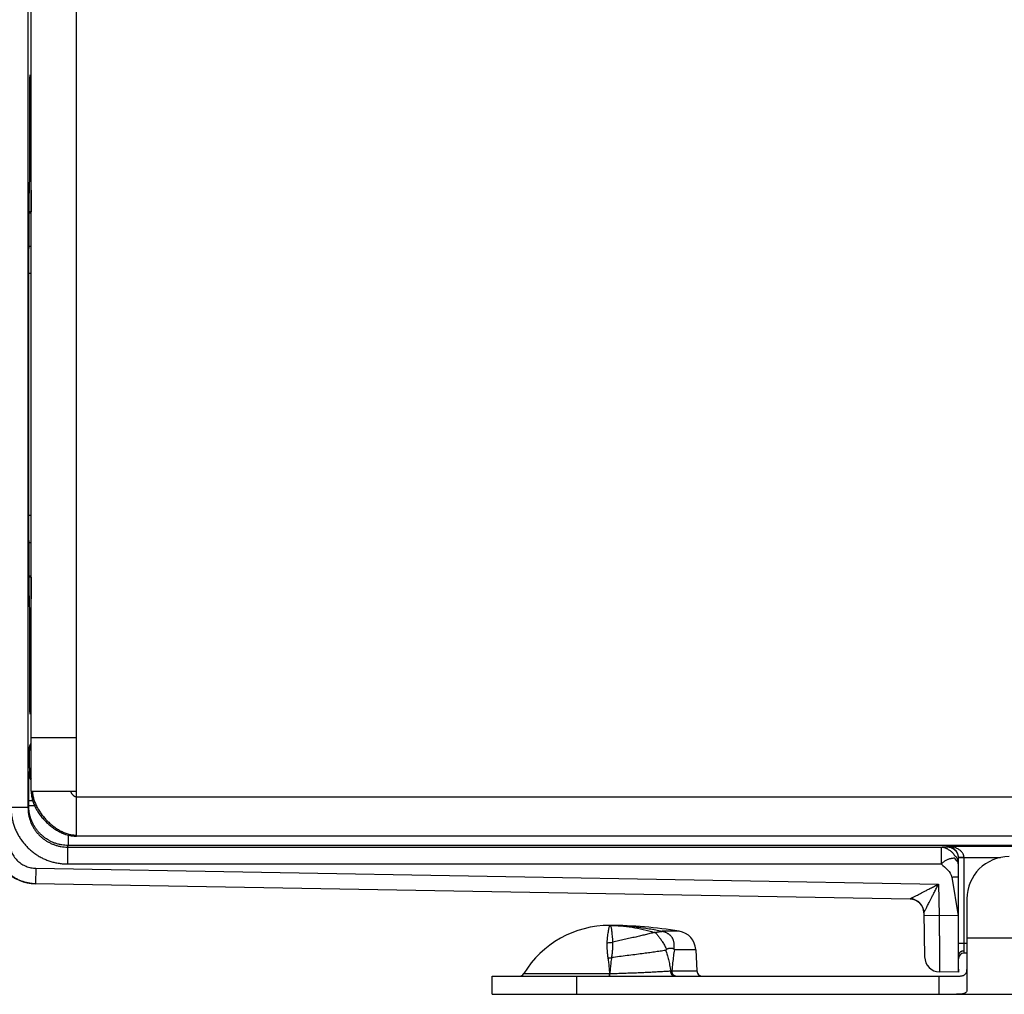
# Model space of a CAD drawing. Header units: inches. Extents: x 0.2 to 16.8, y 0.1 to 10.8.
# Tile 3 of 25: x 1.6 to 3.4, y 3.1 to 4.9. Entities that reach past the tile are written whole.
import ezdxf

# ---------------------------------------------------------------- set-up
doc = ezdxf.new("R2010")
doc.units = ezdxf.units.IN
doc.header["$LTSCALE"] = 0.935
doc.header["$MEASUREMENT"] = 0
doc.layers.get('0').update_dxf_attribs({"linetype": 'CONTINUOUS'})

msp = doc.modelspace()

# ---------------------------------------------------------------- linework, layer by layer
at = {"color": 7, "linetype": 'CONTINUOUS'}
for p, q in [((1.731, 3.4099), (1.731, 6.3029)), ((1.6453, 6.252), (1.6453, 3.4608)), ((1.651, 3.4899), (1.651, 6.2229)), ((1.651, 4.7406), (1.6487, 4.7426)), ((1.6485, 4.5852), (1.6485, 4.6411)), ((1.651, 4.6283), (1.6485, 4.6262)), ((1.6496, 4.6271), (1.6496, 4.6104)), ((1.6496, 4.6104), (1.6485, 4.6104)), ((1.6497, 4.5974), (1.6485, 4.5974)), ((1.6497, 4.5974), (1.6497, 4.5975)), ((1.6481, 4.5658), (1.6484, 4.5724)), ((1.651, 4.5158), (1.6474, 4.5158)), ((1.651, 4.5139), (1.6474, 4.5139)), ((1.651, 4.4549), (1.6472, 4.4549)), ((1.6471, 3.952), (1.6471, 4.4328)), ((1.651, 4.4068), (1.6471, 4.4068)), ((1.651, 3.9781), (1.6471, 3.9781)), ((1.651, 3.9299), (1.6472, 3.9299)), ((1.651, 3.8709), (1.6474, 3.8709)), ((1.651, 3.8691), (1.6474, 3.8691)), ((1.6484, 3.8124), (1.6481, 3.8191)), ((1.6485, 3.7438), (1.6485, 3.7996)), ((1.6485, 3.7874), (1.6497, 3.7874)), ((1.6497, 3.7874), (1.6497, 3.7874)), ((1.6485, 3.7744), (1.6496, 3.7744)), ((1.6496, 3.7744), (1.6496, 3.7578)), ((1.651, 3.7566), (1.6485, 3.7587)), ((1.651, 3.6443), (1.6487, 3.6423)), ((1.651, 3.5849), (1.731, 3.5849)), ((1.6484, 3.5703), (1.651, 3.5755)), ((1.6471, 3.5224), (1.648, 3.5242)), ((1.648, 3.5303), (1.648, 3.5242)), ((1.648, 3.5303), (1.651, 3.5303)), ((1.648, 3.5242), (1.651, 3.5242)), ((1.651, 3.4899), (1.731, 3.4899)), ((1.6539, 3.4724), (1.6467, 3.4724)), ((1.6467, 3.4637), (1.6467, 3.4724)), ((1.731, 3.4799), (3.705, 3.4799)), ((1.6453, 3.4608), (1.6153, 3.4608)), ((1.6453, 3.4608), (1.6467, 3.4637)), ((1.6573, 3.4637), (1.6467, 3.4637)), ((1.7167, 3.4119), (1.7167, 3.3937)), ((3.626, 3.4099), (1.731, 3.4099)), ((1.7153, 3.3908), (1.7167, 3.3937)), ((1.7153, 3.3908), (3.2635, 3.3908)), ((1.7153, 3.3908), (1.7153, 3.3608)), ((3.5994, 3.3937), (1.7167, 3.3937)), ((3.2635, 3.3908), (3.2635, 3.3608)), ((3.2737, 3.3912), (3.2742, 3.3922)), ((3.2742, 3.3922), (3.6138, 3.3922)), ((3.2937, 3.3712), (3.2939, 3.3717)), ((3.3039, 3.3717), (3.2939, 3.3717)), ((3.2939, 3.2199), (3.2939, 3.3717)), ((3.3039, 3.3722), (3.3685, 3.3722)), ((3.3039, 3.2199), (3.3039, 3.3717)), ((1.6592, 3.3532), (1.6587, 3.3262)), ((1.6592, 3.3532), (3.2589, 3.3253)), ((1.7153, 3.3608), (3.2635, 3.3608)), ((3.282, 3.3374), (3.2932, 3.269)), ((3.2933, 3.3374), (3.2932, 3.269)), ((1.6587, 3.3262), (3.2082, 3.2991)), ((1.6587, 3.3256), (1.6587, 3.3262)), ((3.2082, 3.2986), (1.6587, 3.3256)), ((3.2589, 3.3253), (3.2598, 3.2695)), ((3.2082, 3.2986), (3.2082, 3.2991)), ((3.309, 3.2989), (3.309, 3.1377)), ((3.2328, 3.2746), (3.2341, 3.196)), ((3.2598, 3.2695), (3.2328, 3.2691)), ((3.2932, 3.269), (3.2598, 3.2695)), ((2.7993, 3.2417), (2.769, 3.2417)), ((3.309, 3.2299), (3.4008, 3.2299)), ((3.309, 3.2199), (3.2939, 3.2199)), ((2.8285, 3.209), (2.7906, 3.209)), ((2.8285, 3.209), (2.8305, 3.1714)), ((3.294, 3.1689), (3.294, 3.199)), ((3.304, 3.2029), (3.304, 3.2067)), ((3.309, 3.2029), (3.304, 3.2029)), ((2.468, 3.1619), (3.2908, 3.1619)), ((2.468, 3.1299), (2.468, 3.1619)), ((2.5238, 3.1667), (2.6757, 3.1667)), ((2.618, 3.1299), (2.618, 3.1619)), ((2.7863, 3.1714), (2.8305, 3.1714)), ((3.259, 3.1619), (3.259, 3.1299)), ((3.294, 3.1689), (3.2606, 3.1695)), ((2.468, 3.1299), (3.5979, 3.1299))]:
    msp.add_line(p, q, dxfattribs=at)
msp.add_lwpolyline([(1.7077, 3.4149), (1.712, 3.4133), (1.7171, 3.4117), (1.7221, 3.4107), (1.7269, 3.4101), (1.731, 3.4099)], dxfattribs=at)
for centre, radius, start, end in [((1.66, 3.4006), 0.075, 180, 269), ((3.384, 3.2989), 0.075, 90, 180), ((3.2078, 3.2736), 0.025, 2.2574, 89.0001), ((2.676, 3.0735), 0.1785, 90, 148.5015), ((2.676, 2.5019), 0.75, 80.5349, 90), ((2.7936, 3.2072), 0.035, 3, 80.5349), ((3.2611, 3.1965), 0.027, 181, 269), ((3.304, 3.1929), 0.01, 90, 180), ((2.5153, 3.1719), 0.01, 270, 328.5015), ((2.8405, 3.1719), 0.01, 183, 270)]:
    msp.add_arc(centre, radius, start, end, dxfattribs=at)
for points, knots in [([(1.6485, 4.6411), (1.6485, 4.6428), (1.6485, 4.6464), (1.6485, 4.6518), (1.6485, 4.6576), (1.6484, 4.6635), (1.6484, 4.6695), (1.6484, 4.6757), (1.6484, 4.6819), (1.6484, 4.6881), (1.6484, 4.6943), (1.6484, 4.7005), (1.6484, 4.7065), (1.6485, 4.7124), (1.6485, 4.718), (1.6485, 4.7235), (1.6485, 4.7286), (1.6486, 4.7335), (1.6486, 4.7379), (1.6486, 4.742), (1.6487, 4.7457), (1.6487, 4.749), (1.6488, 4.7518), (1.6488, 4.7541), (1.6489, 4.7559), (1.6489, 4.7573), (1.649, 4.7579), (1.649, 4.7585), (1.6491, 4.7585)], [0, 0, 0, 0, 0.044401, 0.091223, 0.139968, 0.190266, 0.241982, 0.294585, 0.347585, 0.400877, 0.453968, 0.50631, 0.557762, 0.607937, 0.656299, 0.702618, 0.74666, 0.78795, 0.826193, 0.861281, 0.892838, 0.920589, 0.94448, 0.964271, 0.979772, 0.990951, 0.997707, 1, 1, 1, 1]), ([(1.6491, 4.7585), (1.6491, 4.7585), (1.6492, 4.7579), (1.6492, 4.7573), (1.6492, 4.7559), (1.6493, 4.7541), (1.6493, 4.7518), (1.6494, 4.749), (1.6494, 4.7457), (1.6494, 4.7433), (1.6495, 4.742), (1.6495, 4.7419)], [0, 0, 0, 0, 0.016221, 0.064019, 0.143101, 0.252768, 0.39278, 0.561796, 0.758126, 0.98138, 1, 1, 1, 1]), ([(1.6496, 4.6104), (1.6496, 4.6099), (1.6496, 4.6088), (1.6496, 4.6071), (1.6496, 4.6056), (1.6496, 4.6041), (1.6496, 4.6027), (1.6496, 4.6014), (1.6496, 4.6003), (1.6496, 4.5994), (1.6496, 4.5986), (1.6496, 4.598), (1.6497, 4.5978), (1.6497, 4.5974), (1.6497, 4.5974)], [0, 0, 0, 0, 0.127424, 0.252703, 0.373993, 0.489101, 0.596285, 0.693826, 0.780008, 0.853583, 0.913242, 0.958054, 0.987325, 1, 1, 1, 1]), ([(1.6497, 4.5975), (1.6497, 4.5976), (1.6497, 4.598), (1.6498, 4.598), (1.6498, 4.598)], [0, 0, 0, 0, 0.988088, 1, 1, 1, 1]), ([(1.6498, 4.598), (1.6498, 4.5979), (1.6499, 4.5977), (1.6499, 4.5975), (1.6499, 4.5974)], [0, 0, 0, 0, 0.408637, 1, 1, 1, 1]), ([(1.6499, 4.5974), (1.65, 4.5972), (1.6499, 4.5966), (1.6501, 4.595), (1.6501, 4.5928), (1.6502, 4.5898), (1.6503, 4.5862), (1.6504, 4.582), (1.6504, 4.5771), (1.6505, 4.5716), (1.6506, 4.5656), (1.6506, 4.559), (1.6507, 4.552), (1.6507, 4.5444), (1.6508, 4.5365), (1.6508, 4.5282), (1.6509, 4.5212), (1.6509, 4.517), (1.6509, 4.5158)], [0, 0, 0, 0, 0.007345, 0.026883, 0.054822, 0.091045, 0.135327, 0.187492, 0.247202, 0.314228, 0.388127, 0.468622, 0.555176, 0.647467, 0.744882, 0.847049, 0.953305, 1, 1, 1, 1]), ([(1.6484, 4.5724), (1.6484, 4.5726), (1.6485, 4.5729), (1.6485, 4.5735), (1.6485, 4.5742), (1.6485, 4.5752), (1.6485, 4.5763), (1.6485, 4.5776), (1.6485, 4.5789), (1.6485, 4.5804), (1.6485, 4.582), (1.6485, 4.5836), (1.6485, 4.5847), (1.6485, 4.5852)], [0, 0, 0, 0, 0.030352, 0.076434, 0.13714, 0.211894, 0.299439, 0.397844, 0.50637, 0.622739, 0.744835, 0.871577, 1, 1, 1, 1]), ([(1.6471, 4.4328), (1.6471, 4.436), (1.6471, 4.4422), (1.6471, 4.4516), (1.6472, 4.4609), (1.6472, 4.47), (1.6472, 4.4789), (1.6472, 4.4876), (1.6473, 4.4961), (1.6473, 4.5042), (1.6474, 4.512), (1.6474, 4.5195), (1.6475, 4.5265), (1.6475, 4.533), (1.6476, 4.539), (1.6476, 4.5446), (1.6477, 4.5496), (1.6478, 4.554), (1.6479, 4.5578), (1.6479, 4.561), (1.648, 4.5636), (1.6481, 4.5651), (1.6481, 4.5658)], [0, 0, 0, 0, 0.070782, 0.141335, 0.211141, 0.27982, 0.347271, 0.413029, 0.476648, 0.538037, 0.596852, 0.652665, 0.705302, 0.754586, 0.800151, 0.84176, 0.87935, 0.91265, 0.941446, 0.9657, 0.985263, 1, 1, 1, 1]), ([(1.6481, 3.8191), (1.6481, 3.8197), (1.648, 3.8213), (1.6479, 3.8238), (1.6479, 3.8271), (1.6478, 3.8309), (1.6477, 3.8353), (1.6476, 3.8403), (1.6476, 3.8458), (1.6475, 3.8519), (1.6475, 3.8584), (1.6474, 3.8654), (1.6474, 3.8728), (1.6473, 3.8806), (1.6473, 3.8888), (1.6472, 3.8972), (1.6472, 3.9059), (1.6472, 3.9149), (1.6472, 3.924), (1.6471, 3.9333), (1.6471, 3.9426), (1.6471, 3.9489), (1.6471, 3.952)], [0, 0, 0, 0, 0.014737, 0.0343, 0.058554, 0.08735, 0.12065, 0.15824, 0.199849, 0.245414, 0.294698, 0.347335, 0.403148, 0.461963, 0.523352, 0.586971, 0.652729, 0.72018, 0.788859, 0.858665, 0.929218, 1, 1, 1, 1]), ([(1.6509, 3.8691), (1.6509, 3.8678), (1.6509, 3.8636), (1.6508, 3.8567), (1.6508, 3.8484), (1.6507, 3.8404), (1.6507, 3.8329), (1.6506, 3.8258), (1.6506, 3.8193), (1.6505, 3.8132), (1.6504, 3.8078), (1.6504, 3.8029), (1.6503, 3.7987), (1.6502, 3.795), (1.6501, 3.7921), (1.6501, 3.7898), (1.6499, 3.7882), (1.65, 3.7875), (1.6499, 3.7871)], [0, 0, 0, 0, 0.046523, 0.152388, 0.25418, 0.351237, 0.443189, 0.529425, 0.609624, 0.683251, 0.75003, 0.809521, 0.861494, 0.905613, 0.941704, 0.969539, 0.989006, 1, 1, 1, 1]), ([(1.6485, 3.7996), (1.6485, 3.8002), (1.6485, 3.8013), (1.6485, 3.8029), (1.6485, 3.8044), (1.6485, 3.8059), (1.6485, 3.8073), (1.6485, 3.8086), (1.6485, 3.8097), (1.6485, 3.8106), (1.6485, 3.8114), (1.6485, 3.812), (1.6484, 3.8123), (1.6484, 3.8124)], [0, 0, 0, 0, 0.128423, 0.255165, 0.377261, 0.49363, 0.602156, 0.700561, 0.788106, 0.86286, 0.923566, 0.969648, 1, 1, 1, 1]), ([(1.6497, 3.7874), (1.6497, 3.7875), (1.6497, 3.7871), (1.6496, 3.7869), (1.6496, 3.7862), (1.6496, 3.7855), (1.6496, 3.7845), (1.6496, 3.7834), (1.6496, 3.7821), (1.6496, 3.7808), (1.6496, 3.7793), (1.6496, 3.7777), (1.6496, 3.7761), (1.6496, 3.775), (1.6496, 3.7744)], [0, 0, 0, 0, 0.012675, 0.041946, 0.086758, 0.146417, 0.219992, 0.306174, 0.403715, 0.510899, 0.626007, 0.747297, 0.872576, 1, 1, 1, 1]), ([(1.6498, 3.7869), (1.6498, 3.7869), (1.6497, 3.7868), (1.6497, 3.7872), (1.6497, 3.7874)], [0, 0, 0, 0, 0.011912, 1, 1, 1, 1]), ([(1.6491, 3.6264), (1.649, 3.6264), (1.649, 3.627), (1.6489, 3.6275), (1.6489, 3.629), (1.6488, 3.6307), (1.6488, 3.6331), (1.6487, 3.6359), (1.6487, 3.6391), (1.6486, 3.6428), (1.6486, 3.6469), (1.6486, 3.6514), (1.6485, 3.6562), (1.6485, 3.6614), (1.6485, 3.6668), (1.6485, 3.6725), (1.6484, 3.6784), (1.6484, 3.6844), (1.6484, 3.6905), (1.6484, 3.6967), (1.6484, 3.703), (1.6484, 3.7092), (1.6484, 3.7154), (1.6484, 3.7214), (1.6485, 3.7273), (1.6485, 3.733), (1.6485, 3.7385), (1.6485, 3.7421), (1.6485, 3.7438)], [0, 0, 0, 0, 0.002293, 0.009049, 0.020228, 0.035729, 0.05552, 0.079411, 0.107162, 0.138719, 0.173807, 0.21205, 0.25334, 0.297382, 0.343701, 0.392063, 0.442238, 0.49369, 0.546032, 0.599123, 0.652415, 0.705415, 0.758018, 0.809734, 0.860032, 0.908777, 0.955599, 1, 1, 1, 1]), ([(1.6495, 3.643), (1.6495, 3.6429), (1.6494, 3.6415), (1.6494, 3.6391), (1.6494, 3.6359), (1.6493, 3.6331), (1.6493, 3.6307), (1.6492, 3.629), (1.6492, 3.6275), (1.6492, 3.627), (1.6491, 3.6264), (1.6491, 3.6264)], [0, 0, 0, 0, 0.01862, 0.241874, 0.438204, 0.60722, 0.747232, 0.856899, 0.935981, 0.983779, 1, 1, 1, 1]), ([(1.648, 3.5303), (1.648, 3.5316), (1.648, 3.5341), (1.648, 3.538), (1.6481, 3.5417), (1.6481, 3.5454), (1.6481, 3.5489), (1.6481, 3.5522), (1.6481, 3.5553), (1.6481, 3.5582), (1.6482, 3.5608), (1.6482, 3.5632), (1.6482, 3.5652), (1.6482, 3.5669), (1.6483, 3.5683), (1.6483, 3.5693), (1.6484, 3.5699), (1.6483, 3.5702), (1.6484, 3.5703)], [0, 0, 0, 0, 0.096427, 0.192436, 0.28682, 0.378426, 0.466382, 0.549975, 0.628399, 0.700884, 0.766758, 0.825424, 0.87629, 0.918887, 0.952855, 0.977856, 0.993596, 1, 1, 1, 1]), ([(1.651, 3.5604), (1.6508, 3.5608), (1.6502, 3.5619), (1.6495, 3.5637), (1.6488, 3.5658), (1.6485, 3.568), (1.6484, 3.5695), (1.6484, 3.5703)], [0, 0, 0, 0, 0.128025, 0.346025, 0.564021, 0.782013, 1, 1, 1, 1]), ([(1.648, 3.5242), (1.648, 3.5233), (1.6481, 3.5216), (1.6485, 3.519), (1.6492, 3.5165), (1.6501, 3.5143), (1.6507, 3.513), (1.651, 3.5125)], [0, 0, 0, 0, 0.214008, 0.428, 0.641981, 0.855963, 1, 1, 1, 1]), ([(1.6467, 3.4724), (1.6467, 3.4739), (1.6467, 3.4769), (1.6467, 3.4814), (1.6467, 3.4858), (1.6467, 3.4902), (1.6467, 3.4943), (1.6467, 3.4983), (1.6468, 3.5021), (1.6468, 3.5056), (1.6468, 3.5089), (1.6468, 3.5118), (1.6469, 3.5145), (1.6469, 3.5167), (1.6469, 3.5186), (1.647, 3.5201), (1.647, 3.5212), (1.6471, 3.5219), (1.6471, 3.5223), (1.6471, 3.5224)], [0, 0, 0, 0, 0.090653, 0.181077, 0.270262, 0.357208, 0.441033, 0.521105, 0.59686, 0.667655, 0.732878, 0.791968, 0.844407, 0.889792, 0.92777, 0.958033, 0.980259, 0.994251, 1, 1, 1, 1]), ([(1.651, 3.509), (1.6508, 3.5093), (1.6502, 3.5103), (1.6492, 3.5122), (1.6483, 3.5146), (1.6476, 3.5171), (1.6472, 3.5197), (1.6471, 3.5215), (1.6471, 3.5224)], [0, 0, 0, 0, 0.070825, 0.256668, 0.442506, 0.628341, 0.814172, 1, 1, 1, 1]), ([(1.651, 3.4899), (1.651, 3.4887), (1.6511, 3.4864), (1.6515, 3.4828), (1.6521, 3.4793), (1.6529, 3.4757), (1.6539, 3.4721), (1.6551, 3.4686), (1.6566, 3.465), (1.6582, 3.4616), (1.66, 3.4581), (1.662, 3.4547), (1.6641, 3.4514), (1.6664, 3.4481), (1.6688, 3.4449), (1.6714, 3.4418), (1.6741, 3.4387), (1.6769, 3.4358), (1.6798, 3.433), (1.6828, 3.4303), (1.686, 3.4277), (1.6892, 3.4253), (1.6924, 3.423), (1.6958, 3.4209), (1.6992, 3.4189), (1.7026, 3.4171), (1.7055, 3.4158), (1.7072, 3.4151), (1.7077, 3.4149)], [0, 0, 0, 0, 0.035734, 0.071833, 0.108356, 0.145339, 0.182805, 0.220759, 0.259192, 0.298086, 0.337411, 0.377129, 0.417197, 0.457565, 0.498176, 0.538974, 0.579898, 0.620885, 0.661872, 0.702796, 0.743594, 0.784206, 0.824573, 0.864641, 0.90436, 0.943685, 0.982579, 1, 1, 1, 1]), ([(1.6531, 3.4899), (1.6531, 3.4888), (1.6532, 3.4866), (1.6537, 3.4832), (1.6544, 3.4798), (1.6553, 3.4764), (1.6563, 3.473), (1.6576, 3.4695), (1.6591, 3.4661), (1.6607, 3.4627), (1.6625, 3.4594), (1.6645, 3.4561), (1.6666, 3.4528), (1.6689, 3.4496), (1.6713, 3.4464), (1.6738, 3.4433), (1.6764, 3.4403), (1.6792, 3.4375), (1.682, 3.4347), (1.685, 3.432), (1.688, 3.4294), (1.6911, 3.427), (1.6943, 3.4248), (1.6975, 3.4226), (1.7007, 3.4207), (1.7041, 3.4189), (1.7074, 3.4173), (1.7108, 3.4159), (1.7141, 3.4147), (1.7175, 3.4137), (1.7209, 3.4129), (1.7243, 3.4124), (1.7277, 3.4121), (1.7299, 3.412), (1.731, 3.4121)], [0, 0, 0, 0, 0.028013, 0.056534, 0.085591, 0.115194, 0.145342, 0.176018, 0.207197, 0.238843, 0.270916, 0.303366, 0.336141, 0.369186, 0.40244, 0.435841, 0.469328, 0.502837, 0.536304, 0.569668, 0.602866, 0.63584, 0.668534, 0.700896, 0.732878, 0.76444, 0.795548, 0.826177, 0.85631, 0.885946, 0.915096, 0.943787, 0.972066, 1, 1, 1, 1]), ([(1.7206, 3.4899), (1.7206, 3.4897), (1.7208, 3.4891), (1.7212, 3.4883), (1.7216, 3.4874), (1.7221, 3.4866), (1.7226, 3.4857), (1.7232, 3.4849), (1.7239, 3.4841), (1.7246, 3.4833), (1.7253, 3.4826), (1.726, 3.482), (1.7268, 3.4814), (1.7276, 3.4809), (1.7285, 3.4805), (1.7293, 3.4802), (1.73, 3.48), (1.7306, 3.4799), (1.7309, 3.4799), (1.731, 3.4799)], [0, 0, 0, 0, 0.056242, 0.115729, 0.177932, 0.242289, 0.308224, 0.375157, 0.442521, 0.509769, 0.57639, 0.641924, 0.705986, 0.768289, 0.828681, 0.887195, 0.9441, 0.972131, 1, 1, 1, 1]), ([(1.6153, 3.4608), (1.6153, 3.4584), (1.6154, 3.4534), (1.6163, 3.446), (1.6177, 3.4386), (1.6196, 3.4314), (1.6221, 3.4243), (1.6251, 3.4174), (1.6286, 3.4108), (1.6326, 3.4045), (1.637, 3.3984), (1.6419, 3.3928), (1.6472, 3.3875), (1.6529, 3.3826), (1.6589, 3.3781), (1.6652, 3.3741), (1.6718, 3.3706), (1.6787, 3.3677), (1.6858, 3.3652), (1.693, 3.3632), (1.7004, 3.3619), (1.7078, 3.361), (1.7128, 3.3608), (1.7153, 3.3608)], [0, 0, 0, 0, 0.047279, 0.094804, 0.142488, 0.190245, 0.237985, 0.285654, 0.333281, 0.380908, 0.428555, 0.476215, 0.523879, 0.571537, 0.619181, 0.666803, 0.714424, 0.762084, 0.809814, 0.857557, 0.905227, 0.952736, 1, 1, 1, 1]), ([(1.6453, 3.4608), (1.6453, 3.4589), (1.6454, 3.455), (1.6461, 3.4493), (1.6473, 3.4436), (1.649, 3.4381), (1.6511, 3.4327), (1.6536, 3.4275), (1.6566, 3.4225), (1.66, 3.4178), (1.6637, 3.4134), (1.6678, 3.4093), (1.6722, 3.4055), (1.6769, 3.4022), (1.6819, 3.3992), (1.6871, 3.3967), (1.6925, 3.3945), (1.6981, 3.3929), (1.7037, 3.3917), (1.7095, 3.391), (1.7133, 3.3908), (1.7153, 3.3908)], [0, 0, 0, 0, 0.052654, 0.105305, 0.157952, 0.210597, 0.263238, 0.315875, 0.368508, 0.421139, 0.473766, 0.526392, 0.579015, 0.631637, 0.684258, 0.736879, 0.789501, 0.842124, 0.894747, 0.947372, 1, 1, 1, 1]), ([(1.7167, 3.3937), (1.7147, 3.3937), (1.7109, 3.3938), (1.7051, 3.3946), (1.6995, 3.3957), (1.6939, 3.3974), (1.6885, 3.3995), (1.6833, 3.402), (1.6784, 3.405), (1.6736, 3.4084), (1.6692, 3.4121), (1.6651, 3.4162), (1.6614, 3.4206), (1.658, 3.4253), (1.6551, 3.4303), (1.6525, 3.4355), (1.6504, 3.4409), (1.6488, 3.4465), (1.6476, 3.4521), (1.6468, 3.4579), (1.6467, 3.4617), (1.6467, 3.4637)], [0, 0, 0, 0, 0.052649, 0.10532, 0.157982, 0.210626, 0.263243, 0.315829, 0.368386, 0.420922, 0.47345, 0.52599, 0.578566, 0.631192, 0.683856, 0.73654, 0.789229, 0.841922, 0.894618, 0.947315, 1, 1, 1, 1]), ([(1.585, 3.4006), (1.585, 3.3988), (1.5852, 3.3949), (1.5859, 3.389), (1.5872, 3.3829), (1.5889, 3.3771), (1.5911, 3.3713), (1.5938, 3.3658), (1.5969, 3.3605), (1.6004, 3.3555), (1.6043, 3.3508), (1.6086, 3.3464), (1.6133, 3.3424), (1.6182, 3.3388), (1.6234, 3.3356), (1.6289, 3.3328), (1.6346, 3.3305), (1.6405, 3.3287), (1.6465, 3.3273), (1.6526, 3.3265), (1.6567, 3.3262), (1.6587, 3.3262)], [0, 0, 0, 0, 0.04814, 0.10106, 0.15397, 0.206862, 0.25973, 0.312568, 0.36538, 0.418173, 0.470956, 0.52375, 0.576578, 0.629454, 0.682367, 0.735299, 0.788237, 0.84118, 0.894124, 0.94707, 1, 1, 1, 1]), ([(1.612, 3.4012), (1.612, 3.3997), (1.6121, 3.3968), (1.6127, 3.3925), (1.6137, 3.3882), (1.6151, 3.3841), (1.6168, 3.38), (1.619, 3.3762), (1.6214, 3.3725), (1.6242, 3.3691), (1.6273, 3.366), (1.6306, 3.3631), (1.6343, 3.3606), (1.6381, 3.3584), (1.6421, 3.3566), (1.6462, 3.3551), (1.6505, 3.3541), (1.6548, 3.3534), (1.6577, 3.3532), (1.6592, 3.3532)], [0, 0, 0, 0, 0.058067, 0.116625, 0.1755, 0.234533, 0.293568, 0.352511, 0.411419, 0.470368, 0.529352, 0.588311, 0.647239, 0.706215, 0.765298, 0.824385, 0.883309, 0.941904, 1, 1, 1, 1]), ([(3.2635, 3.3908), (3.2638, 3.3908), (3.2645, 3.3908), (3.2655, 3.3909), (3.2664, 3.3909), (3.2673, 3.3909), (3.2682, 3.3909), (3.269, 3.3909), (3.2698, 3.391), (3.2705, 3.391), (3.2711, 3.391), (3.2715, 3.391), (3.2718, 3.391), (3.2721, 3.3911), (3.2723, 3.3911), (3.2726, 3.3911), (3.2728, 3.3911), (3.273, 3.3911), (3.2731, 3.3911), (3.2733, 3.3911), (3.2734, 3.3911), (3.2735, 3.3911), (3.2735, 3.3911), (3.2736, 3.3912), (3.2736, 3.3912), (3.2736, 3.3912), (3.2736, 3.3912), (3.2736, 3.3912), (3.2736, 3.3912), (3.2737, 3.3912), (3.2737, 3.3912), (3.2737, 3.3912)], [0, 0, 0, 0, 0.098552, 0.19493, 0.288567, 0.3789, 0.465361, 0.547387, 0.624411, 0.695869, 0.761195, 0.791382, 0.819825, 0.846453, 0.871196, 0.893984, 0.914746, 0.933413, 0.949914, 0.964183, 0.97615, 0.98125, 0.985752, 0.989646, 0.992929, 0.995595, 0.997644, 0.998441, 0.999092, 0.999605, 1, 1, 1, 1]), ([(3.2635, 3.3908), (3.2641, 3.3908), (3.2653, 3.3907), (3.2672, 3.3904), (3.2693, 3.3898), (3.2715, 3.389), (3.2738, 3.388), (3.276, 3.3867), (3.2782, 3.3852), (3.2804, 3.3836), (3.2824, 3.3819), (3.2842, 3.3799), (3.2864, 3.3781), (3.2867, 3.3749), (3.2897, 3.3748), (3.2904, 3.3723), (3.2921, 3.3698), (3.2915, 3.3668), (3.2932, 3.3647), (3.2933, 3.3628), (3.2935, 3.3615), (3.2935, 3.3608)], [0, 0, 0, 0, 0.037666, 0.080476, 0.127593, 0.17831, 0.232047, 0.288012, 0.34534, 0.403367, 0.461666, 0.519872, 0.577739, 0.643445, 0.687614, 0.73947, 0.79118, 0.882158, 0.912126, 0.957479, 1, 1, 1, 1]), ([(3.2737, 3.3912), (3.2743, 3.3912), (3.2756, 3.3911), (3.2776, 3.3908), (3.2795, 3.3904), (3.2813, 3.3897), (3.2831, 3.3889), (3.2848, 3.3878), (3.2861, 3.3869), (3.2871, 3.386), (3.288, 3.3851), (3.2891, 3.3839), (3.2903, 3.3823), (3.2913, 3.3806), (3.2921, 3.3788), (3.2928, 3.377), (3.2933, 3.3751), (3.2936, 3.3732), (3.2937, 3.3718), (3.2937, 3.3712)], [0, 0, 0, 0, 0.062522, 0.125043, 0.187558, 0.250085, 0.312637, 0.375192, 0.437713, 0.468963, 0.5002, 0.562633, 0.625084, 0.68757, 0.750078, 0.812583, 0.875065, 0.937524, 1, 1, 1, 1]), ([(3.3039, 3.3722), (3.3039, 3.3727), (3.3038, 3.3736), (3.3036, 3.3751), (3.3031, 3.3766), (3.3025, 3.3781), (3.3016, 3.3796), (3.3005, 3.3812), (3.2991, 3.3829), (3.2974, 3.3845), (3.2953, 3.3861), (3.2928, 3.3877), (3.2898, 3.3891), (3.2864, 3.3904), (3.2826, 3.3914), (3.2785, 3.392), (3.2756, 3.3922), (3.2742, 3.3922)], [0, 0, 0, 0, 0.035662, 0.072643, 0.111642, 0.153286, 0.198135, 0.247108, 0.30134, 0.361641, 0.4288, 0.503856, 0.58781, 0.681084, 0.782541, 0.889776, 1, 1, 1, 1]), ([(3.2939, 3.3717), (3.2939, 3.3722), (3.2939, 3.3732), (3.2937, 3.3747), (3.2934, 3.3762), (3.293, 3.3777), (3.2925, 3.3793), (3.2918, 3.3809), (3.2909, 3.3825), (3.2897, 3.3842), (3.2883, 3.3858), (3.2867, 3.3874), (3.2847, 3.3889), (3.2824, 3.3903), (3.2799, 3.3913), (3.2771, 3.392), (3.2751, 3.3922), (3.2742, 3.3922)], [0, 0, 0, 0, 0.048037, 0.093566, 0.141952, 0.192764, 0.245415, 0.300584, 0.359891, 0.423766, 0.491946, 0.564966, 0.643392, 0.727397, 0.815973, 0.907388, 1, 1, 1, 1]), ([(3.2935, 3.3608), (3.2935, 3.3614), (3.2934, 3.3626), (3.2929, 3.3642), (3.2925, 3.3687), (3.2917, 3.3646), (3.2905, 3.3668), (3.2884, 3.3675), (3.2887, 3.3713), (3.2857, 3.3715), (3.2844, 3.3701), (3.2823, 3.3705), (3.2803, 3.3701), (3.2782, 3.3697), (3.276, 3.3689), (3.2738, 3.368), (3.2715, 3.3669), (3.2693, 3.3656), (3.2672, 3.3641), (3.2653, 3.3625), (3.2639, 3.3615), (3.2635, 3.3608)], [0, 0, 0, 0, 0.041367, 0.081258, 0.14959, 0.189894, 0.224455, 0.261518, 0.359167, 0.397425, 0.439704, 0.485064, 0.533649, 0.585586, 0.640824, 0.698974, 0.759246, 0.820626, 0.881976, 0.942134, 1, 1, 1, 1]), ([(3.2935, 3.3608), (3.2935, 3.3615), (3.2935, 3.3626), (3.2935, 3.3639), (3.2935, 3.3649), (3.2935, 3.3658), (3.2935, 3.3666), (3.2936, 3.3674), (3.2936, 3.3681), (3.2936, 3.3688), (3.2936, 3.3693), (3.2936, 3.3696), (3.2936, 3.3699), (3.2936, 3.3701), (3.2936, 3.3703), (3.2936, 3.3705), (3.2936, 3.3707), (3.2936, 3.3708), (3.2936, 3.3709), (3.2936, 3.371), (3.2936, 3.371), (3.2936, 3.3711), (3.2936, 3.3711), (3.2936, 3.3711), (3.2936, 3.3712), (3.2937, 3.3712), (3.2937, 3.3712), (3.2937, 3.3712), (3.2937, 3.3712)], [0, 0, 0, 0, 0.202424, 0.298097, 0.389511, 0.476242, 0.557865, 0.633957, 0.704093, 0.767849, 0.824801, 0.850593, 0.874525, 0.896544, 0.916597, 0.934632, 0.950595, 0.964435, 0.976098, 0.981097, 0.985532, 0.989398, 0.992688, 0.995397, 0.997519, 0.999052, 0.999598, 1, 1, 1, 1]), ([(3.3039, 3.3722), (3.3035, 3.3722), (3.3026, 3.3722), (3.3014, 3.3722), (3.3001, 3.3722), (3.299, 3.3721), (3.2979, 3.3721), (3.2969, 3.3721), (3.2961, 3.3721), (3.2953, 3.3721), (3.2948, 3.3721), (3.2943, 3.3721), (3.2941, 3.372), (3.2939, 3.372), (3.2939, 3.3721)], [0, 0, 0, 0, 0.129395, 0.256735, 0.379831, 0.496563, 0.604918, 0.703029, 0.789211, 0.86199, 0.920148, 0.962731, 0.989106, 1, 1, 1, 1]), ([(3.3039, 3.3717), (3.3039, 3.3718), (3.3039, 3.3719), (3.3039, 3.3721), (3.3039, 3.3722), (3.3039, 3.3722)], [0, 0, 0, 0, 0.333334, 0.666666, 1, 1, 1, 1]), ([(3.2935, 3.3608), (3.2935, 3.3599), (3.2935, 3.358), (3.2934, 3.3543), (3.2934, 3.3507), (3.2934, 3.347), (3.2933, 3.344), (3.2933, 3.3408), (3.2933, 3.3386), (3.2933, 3.3374)], [0, 0, 0, 0, 0.123509, 0.241102, 0.471224, 0.590095, 0.715734, 0.851311, 1, 1, 1, 1]), ([(3.282, 3.3374), (3.2825, 3.3375), (3.2835, 3.3376), (3.2849, 3.3378), (3.2863, 3.338), (3.2876, 3.3381), (3.2888, 3.3381), (3.2899, 3.3382), (3.2909, 3.3381), (3.2917, 3.3381), (3.2924, 3.338), (3.2929, 3.3378), (3.2932, 3.3377), (3.2933, 3.3375), (3.2933, 3.3374)], [0, 0, 0, 0, 0.128716, 0.254453, 0.375315, 0.489517, 0.59534, 0.691188, 0.775633, 0.847306, 0.905137, 0.948699, 0.978876, 1, 1, 1, 1]), ([(3.2082, 3.2991), (3.2082, 3.2992), (3.2084, 3.2992), (3.2087, 3.2994), (3.2092, 3.2997), (3.2099, 3.3), (3.2109, 3.3006), (3.2123, 3.3012), (3.2139, 3.3021), (3.216, 3.3031), (3.2184, 3.3044), (3.2214, 3.3059), (3.2248, 3.3077), (3.2288, 3.3098), (3.2334, 3.3121), (3.2387, 3.3149), (3.2448, 3.318), (3.2516, 3.3215), (3.2564, 3.324), (3.2589, 3.3253)], [0, 0, 0, 0, 0.002299, 0.008087, 0.018006, 0.032434, 0.052051, 0.07778, 0.110394, 0.150466, 0.198791, 0.256269, 0.323754, 0.402249, 0.492733, 0.597278, 0.717951, 0.853137, 1, 1, 1, 1]), ([(3.2328, 3.2745), (3.2328, 3.2746), (3.2328, 3.2747), (3.233, 3.275), (3.2332, 3.2755), (3.2336, 3.2762), (3.2341, 3.2772), (3.2348, 3.2785), (3.2356, 3.2801), (3.2367, 3.2822), (3.2379, 3.2846), (3.2394, 3.2875), (3.2412, 3.291), (3.2433, 3.295), (3.2457, 3.2996), (3.2484, 3.305), (3.2516, 3.3111), (3.2551, 3.318), (3.2576, 3.3228), (3.2589, 3.3253)], [0, 0, 0, 0, 0.002556, 0.008052, 0.017417, 0.031304, 0.050438, 0.075591, 0.107609, 0.147316, 0.195375, 0.252648, 0.320107, 0.398703, 0.489468, 0.594443, 0.715829, 0.851996, 1, 1, 1, 1]), ([(3.2245, 3.2927), (3.2239, 3.2933), (3.2225, 3.2944), (3.2204, 3.2958), (3.2181, 3.297), (3.2157, 3.2979), (3.2133, 3.2986), (3.2107, 3.299), (3.209, 3.2991), (3.2082, 3.2991)], [0, 0, 0, 0, 0.143275, 0.286451, 0.42947, 0.572342, 0.715059, 0.857611, 1, 1, 1, 1]), ([(3.2245, 3.2927), (3.2239, 3.2933), (3.2225, 3.2944), (3.2204, 3.2958), (3.2181, 3.2969), (3.2157, 3.2979), (3.2133, 3.2986), (3.2108, 3.299), (3.209, 3.2991), (3.2082, 3.2991)], [0, 0, 0, 0, 0.142804, 0.285668, 0.428533, 0.571398, 0.714264, 0.857132, 1, 1, 1, 1]), ([(3.2328, 3.2746), (3.2327, 3.2754), (3.2326, 3.2771), (3.2322, 3.2797), (3.2315, 3.2821), (3.2306, 3.2845), (3.2294, 3.2868), (3.228, 3.2889), (3.2263, 3.2909), (3.2251, 3.2921), (3.2245, 3.2927)], [0, 0, 0, 0, 0.124997, 0.249977, 0.374978, 0.499991, 0.625008, 0.750022, 0.875027, 1, 1, 1, 1]), ([(3.2598, 3.2695), (3.2599, 3.267), (3.2599, 3.2621), (3.26, 3.2546), (3.26, 3.2473), (3.2601, 3.2401), (3.2601, 3.233), (3.2602, 3.2262), (3.2602, 3.2196), (3.2603, 3.2133), (3.2603, 3.2073), (3.2604, 3.2016), (3.2604, 3.1964), (3.2605, 3.1915), (3.2605, 3.1871), (3.2605, 3.1831), (3.2606, 3.1796), (3.2606, 3.1766), (3.2606, 3.1741), (3.2606, 3.1722), (3.2606, 3.1708), (3.2606, 3.17), (3.2606, 3.1696), (3.2606, 3.1695)], [0, 0, 0, 0, 0.074804, 0.149204, 0.222755, 0.295033, 0.365637, 0.434172, 0.500256, 0.563519, 0.623607, 0.680193, 0.732982, 0.781698, 0.826078, 0.865869, 0.900833, 0.930767, 0.955498, 0.974883, 0.988811, 0.9972, 1, 1, 1, 1]), ([(3.2932, 3.269), (3.2932, 3.2664), (3.2932, 3.2612), (3.2932, 3.2536), (3.2932, 3.246), (3.2933, 3.2385), (3.2933, 3.2313), (3.2933, 3.2242), (3.2933, 3.2175), (3.2934, 3.211), (3.2934, 3.2049), (3.2935, 3.1992), (3.2935, 3.1939), (3.2936, 3.189), (3.2936, 3.1846), (3.2937, 3.1807), (3.2937, 3.1774), (3.2938, 3.1746), (3.2939, 3.1724), (3.2939, 3.1707), (3.294, 3.1698), (3.294, 3.1694)], [0, 0, 0, 0, 0.077649, 0.154971, 0.231269, 0.306114, 0.379284, 0.450127, 0.518165, 0.58325, 0.644822, 0.702414, 0.755918, 0.804903, 0.848968, 0.888024, 0.921785, 0.949964, 0.972488, 0.989214, 1, 1, 1, 1]), ([(2.676, 3.2519), (2.6758, 3.2519), (2.6755, 3.2512), (2.6751, 3.2502), (2.6746, 3.2482), (2.674, 3.2455), (2.6734, 3.2421), (2.6727, 3.2379), (2.6721, 3.233), (2.6714, 3.2274), (2.6711, 3.2234), (2.671, 3.2213)], [0, 0, 0, 0, 0.016475, 0.056242, 0.120438, 0.209052, 0.321738, 0.457948, 0.616993, 0.798027, 1, 1, 1, 1]), ([(2.676, 3.2519), (2.6838, 3.2519), (2.6994, 3.2515), (2.7227, 3.2496), (2.746, 3.2464), (2.7614, 3.2434), (2.769, 3.2417)], [0, 0, 0, 0, 0.249263, 0.49875, 0.748878, 1, 1, 1, 1]), ([(2.676, 3.2519), (2.6826, 3.2519), (2.6958, 3.2514), (2.7157, 3.249), (2.7356, 3.2451), (2.7486, 3.2415), (2.7551, 3.2395)], [0, 0, 0, 0, 0.245551, 0.495053, 0.747066, 1, 1, 1, 1]), ([(2.676, 3.2519), (2.6763, 3.2519), (2.6771, 3.2516), (2.6779, 3.2503), (2.6785, 3.2483), (2.6791, 3.2457), (2.6795, 3.2424), (2.6799, 3.2383), (2.6803, 3.2335), (2.6808, 3.2281), (2.681, 3.2242), (2.6812, 3.2222)], [0, 0, 0, 0, 0.032826, 0.077412, 0.141792, 0.228479, 0.33814, 0.470716, 0.625755, 0.802519, 1, 1, 1, 1]), ([(2.7551, 3.2395), (2.7525, 3.2388), (2.7472, 3.2374), (2.7391, 3.2354), (2.7307, 3.2334), (2.7217, 3.2313), (2.7121, 3.2291), (2.7019, 3.2268), (2.6916, 3.2245), (2.6847, 3.223), (2.6812, 3.2222)], [0, 0, 0, 0, 0.10629, 0.216462, 0.330093, 0.446756, 0.581909, 0.71966, 0.859271, 1, 1, 1, 1]), ([(2.7563, 3.2396), (2.7562, 3.2396), (2.7559, 3.2396), (2.7555, 3.2395), (2.7552, 3.2395), (2.7551, 3.2395)], [0, 0, 0, 0, 0.340159, 0.673935, 1, 1, 1, 1]), ([(2.7563, 3.2396), (2.7565, 3.2396), (2.7567, 3.2396), (2.7572, 3.2397), (2.7577, 3.2397), (2.7582, 3.2398), (2.7588, 3.2399), (2.7594, 3.24), (2.76, 3.2402), (2.7607, 3.2403), (2.7615, 3.2405), (2.7623, 3.2406), (2.7632, 3.2408), (2.7641, 3.2409), (2.7649, 3.241), (2.7656, 3.2411), (2.7662, 3.2412), (2.7667, 3.2413), (2.7672, 3.2413), (2.7676, 3.2414), (2.7679, 3.2414), (2.7682, 3.2414), (2.7685, 3.2415), (2.7687, 3.2415), (2.7688, 3.2415), (2.7689, 3.2416), (2.769, 3.2416), (2.769, 3.2416)], [0, 0, 0, 0, 0.031629, 0.066839, 0.105109, 0.146664, 0.191509, 0.239918, 0.292111, 0.34828, 0.408671, 0.474101, 0.543832, 0.613966, 0.677587, 0.732695, 0.780255, 0.821662, 0.857794, 0.889255, 0.916479, 0.939789, 0.95936, 0.975284, 0.987487, 0.995824, 1, 1, 1, 1]), ([(2.7563, 3.2396), (2.7568, 3.2392), (2.7578, 3.2383), (2.7593, 3.2367), (2.761, 3.2348), (2.7627, 3.2325), (2.7645, 3.2301), (2.7664, 3.2274), (2.7683, 3.2247), (2.7702, 3.2217), (2.7721, 3.2187), (2.7738, 3.2155), (2.7753, 3.2124), (2.7762, 3.2103), (2.7766, 3.2093)], [0, 0, 0, 0, 0.050636, 0.110882, 0.179824, 0.257518, 0.341847, 0.429889, 0.521669, 0.617942, 0.716837, 0.814884, 0.909696, 1, 1, 1, 1]), ([(2.769, 3.2416), (2.769, 3.2416), (2.769, 3.2416), (2.769, 3.2417), (2.769, 3.2417), (2.769, 3.2417)], [0, 0, 0, 0, 0.351427, 0.68583, 1, 1, 1, 1]), ([(2.769, 3.2416), (2.7699, 3.2414), (2.7716, 3.241), (2.774, 3.2402), (2.7761, 3.2393), (2.7779, 3.2384), (2.7795, 3.2375), (2.7809, 3.2365), (2.7822, 3.2356), (2.7833, 3.2345), (2.7845, 3.2333), (2.7855, 3.2319), (2.7866, 3.2305), (2.7874, 3.2288), (2.7881, 3.2271), (2.7888, 3.2251), (2.7893, 3.2229), (2.7897, 3.2203), (2.7899, 3.2173), (2.7899, 3.2139), (2.7896, 3.2116), (2.7894, 3.2104)], [0, 0, 0, 0, 0.067124, 0.126793, 0.179887, 0.227378, 0.27131, 0.31174, 0.349024, 0.384121, 0.424357, 0.465744, 0.508739, 0.551444, 0.596096, 0.644054, 0.697312, 0.759307, 0.831219, 0.912238, 1, 1, 1, 1]), ([(2.671, 3.2213), (2.6709, 3.2201), (2.6708, 3.2173), (2.6709, 3.2127), (2.6713, 3.2073), (2.6719, 3.201), (2.6725, 3.1965), (2.6729, 3.1941)], [0, 0, 0, 0, 0.14032, 0.306046, 0.50204, 0.734446, 1, 1, 1, 1]), ([(2.671, 3.2213), (2.6721, 3.2213), (2.6744, 3.2214), (2.6778, 3.2217), (2.6801, 3.222), (2.6812, 3.2222)], [0, 0, 0, 0, 0.334636, 0.668127, 1, 1, 1, 1]), ([(2.6812, 3.2222), (2.6813, 3.2209), (2.6813, 3.2182), (2.6812, 3.2136), (2.6808, 3.2082), (2.6802, 3.2019), (2.6796, 3.1974), (2.6793, 3.195)], [0, 0, 0, 0, 0.139104, 0.305379, 0.50092, 0.730429, 1, 1, 1, 1]), ([(2.7766, 3.2093), (2.7767, 3.2094), (2.777, 3.2097), (2.7774, 3.2101), (2.778, 3.2104), (2.7787, 3.2108), (2.7794, 3.2111), (2.7803, 3.2113), (2.7812, 3.2116), (2.7822, 3.2117), (2.7833, 3.2119), (2.7843, 3.2119), (2.7853, 3.2119), (2.7862, 3.2118), (2.7869, 3.2116), (2.7876, 3.2115), (2.7882, 3.2112), (2.7887, 3.211), (2.7891, 3.2107), (2.7893, 3.2105), (2.7894, 3.2104)], [0, 0, 0, 0, 0.039893, 0.083774, 0.131725, 0.184325, 0.241794, 0.304751, 0.373926, 0.449386, 0.529639, 0.607996, 0.678656, 0.740706, 0.795127, 0.843769, 0.887889, 0.928107, 0.965346, 1, 1, 1, 1]), ([(2.7894, 3.2104), (2.7896, 3.2102), (2.7898, 3.2099), (2.7902, 3.2095), (2.7904, 3.2092), (2.7906, 3.209)], [0, 0, 0, 0, 0.341554, 0.674985, 1, 1, 1, 1]), ([(3.294, 3.199), (3.294, 3.1996), (3.294, 3.2009), (3.294, 3.2028), (3.294, 3.2049), (3.2939, 3.2072), (3.2939, 3.2096), (3.2939, 3.2121), (3.2939, 3.2147), (3.2939, 3.2173), (3.2939, 3.219), (3.2939, 3.2199)], [0, 0, 0, 0, 0.084864, 0.178859, 0.280853, 0.38977, 0.504639, 0.624264, 0.747595, 0.873384, 1, 1, 1, 1]), ([(3.304, 3.2067), (3.304, 3.2072), (3.304, 3.2081), (3.304, 3.2095), (3.304, 3.211), (3.3039, 3.2127), (3.3039, 3.2144), (3.3039, 3.2162), (3.3039, 3.2181), (3.3039, 3.2193), (3.3039, 3.2199)], [0, 0, 0, 0, 0.096341, 0.203614, 0.320763, 0.446256, 0.578633, 0.716173, 0.857209, 1, 1, 1, 1]), ([(2.6729, 3.1941), (2.6736, 3.1942), (2.675, 3.1943), (2.6771, 3.1946), (2.6786, 3.1948), (2.6793, 3.195)], [0, 0, 0, 0, 0.333181, 0.666627, 1, 1, 1, 1]), ([(2.6729, 3.1941), (2.6733, 3.1912), (2.674, 3.1853), (2.675, 3.1761), (2.6755, 3.1699), (2.6757, 3.1667)], [0, 0, 0, 0, 0.319026, 0.653097, 1, 1, 1, 1]), ([(2.6793, 3.195), (2.6788, 3.1918), (2.678, 3.1855), (2.6771, 3.1761), (2.6766, 3.1698), (2.6763, 3.1667)], [0, 0, 0, 0, 0.337971, 0.670081, 1, 1, 1, 1]), ([(2.7752, 3.2077), (2.7719, 3.2072), (2.7653, 3.2062), (2.755, 3.2047), (2.7444, 3.2032), (2.7328, 3.2017), (2.7202, 3.2001), (2.7067, 3.1984), (2.6931, 3.1967), (2.6839, 3.1955), (2.6793, 3.195)], [0, 0, 0, 0, 0.102442, 0.209515, 0.320699, 0.43547, 0.57282, 0.713343, 0.856062, 1, 1, 1, 1]), ([(2.7766, 3.2093), (2.7764, 3.2091), (2.7761, 3.2088), (2.7757, 3.2082), (2.7754, 3.2078), (2.7752, 3.2077)], [0, 0, 0, 0, 0.335403, 0.667358, 1, 1, 1, 1]), ([(2.7752, 3.2077), (2.7761, 3.2051), (2.7779, 3.1998), (2.7802, 3.1912), (2.7824, 3.1817), (2.7836, 3.1749), (2.7842, 3.1713)], [0, 0, 0, 0, 0.215503, 0.450325, 0.710019, 1, 1, 1, 1]), ([(2.7906, 3.209), (2.79, 3.2053), (2.7889, 3.1975), (2.7874, 3.1849), (2.7866, 3.1761), (2.7863, 3.1714)], [0, 0, 0, 0, 0.296621, 0.629381, 1, 1, 1, 1]), ([(3.304, 3.2067), (3.3036, 3.2067), (3.3027, 3.2067), (3.3014, 3.2065), (3.3002, 3.2062), (3.299, 3.2057), (3.2979, 3.2052), (3.2969, 3.2045), (3.2961, 3.2037), (3.2953, 3.2029), (3.2947, 3.202), (3.2943, 3.201), (3.2941, 3.2), (3.294, 3.1993), (3.294, 3.199)], [0, 0, 0, 0, 0.093001, 0.185503, 0.276846, 0.366475, 0.453926, 0.538857, 0.621076, 0.70057, 0.777511, 0.852265, 0.925366, 1, 1, 1, 1]), ([(2.6757, 3.1667), (2.6758, 3.1667), (2.6759, 3.1667), (2.6761, 3.1667), (2.6763, 3.1667), (2.6763, 3.1667)], [0, 0, 0, 0, 0.333344, 0.666679, 1, 1, 1, 1]), ([(2.6757, 3.1619), (2.6757, 3.1619), (2.6756, 3.1622), (2.6757, 3.1624), (2.6757, 3.1629), (2.6757, 3.1636), (2.6757, 3.1645), (2.6757, 3.1656), (2.6757, 3.1663), (2.6757, 3.1667)], [0, 0, 0, 0, 0.022246, 0.088491, 0.19733, 0.346454, 0.532695, 0.752097, 1, 1, 1, 1]), ([(2.6762, 3.1619), (2.6762, 3.1619), (2.6762, 3.1622), (2.6763, 3.1624), (2.6763, 3.1629), (2.6763, 3.1636), (2.6763, 3.1645), (2.6763, 3.1656), (2.6763, 3.1663), (2.6763, 3.1667)], [0, 0, 0, 0, 0.022786, 0.089157, 0.198004, 0.347056, 0.533159, 0.752361, 1, 1, 1, 1]), ([(2.6763, 3.1667), (2.6798, 3.1668), (2.6869, 3.167), (2.6974, 3.1673), (2.708, 3.1677), (2.7184, 3.168), (2.7287, 3.1685), (2.7388, 3.1689), (2.7486, 3.1694), (2.7581, 3.1699), (2.7672, 3.1704), (2.7759, 3.1709), (2.7815, 3.1712), (2.7842, 3.1713)], [0, 0, 0, 0, 0.09752, 0.19565, 0.293619, 0.390664, 0.486102, 0.57957, 0.670773, 0.759143, 0.843939, 0.924451, 1, 1, 1, 1]), ([(2.7842, 3.1713), (2.7844, 3.1713), (2.7849, 3.1714), (2.7856, 3.1714), (2.7861, 3.1714), (2.7863, 3.1714)], [0, 0, 0, 0, 0.339379, 0.672758, 1, 1, 1, 1]), ([(2.7909, 3.1619), (2.7906, 3.1619), (2.7899, 3.162), (2.789, 3.1623), (2.7882, 3.1628), (2.7873, 3.1634), (2.7866, 3.1642), (2.7859, 3.1651), (2.7853, 3.1662), (2.7849, 3.1674), (2.7845, 3.1687), (2.7843, 3.17), (2.7842, 3.1709), (2.7842, 3.1713)], [0, 0, 0, 0, 0.073112, 0.147848, 0.225614, 0.307448, 0.393963, 0.485354, 0.581446, 0.681762, 0.785581, 0.892003, 1, 1, 1, 1]), ([(2.7911, 3.1624), (2.7909, 3.1625), (2.7904, 3.1628), (2.7896, 3.1634), (2.7888, 3.1642), (2.7881, 3.1652), (2.7875, 3.1662), (2.787, 3.1674), (2.7866, 3.1687), (2.7864, 3.17), (2.7863, 3.1709), (2.7863, 3.1714)], [0, 0, 0, 0, 0.064385, 0.165701, 0.271865, 0.383114, 0.499296, 0.619925, 0.744247, 0.871305, 1, 1, 1, 1]), ([(2.7934, 3.1619), (2.7931, 3.1619), (2.7924, 3.162), (2.7918, 3.1622), (2.7915, 3.1623)], [0, 0, 0, 0, 0.49557, 1, 1, 1, 1]), ([(3.2908, 3.1619), (3.2919, 3.1619), (3.294, 3.162), (3.2969, 3.1622), (3.2995, 3.1625), (3.3018, 3.1631), (3.3038, 3.1638), (3.3054, 3.1648), (3.3068, 3.1661), (3.3078, 3.1676), (3.3085, 3.1695), (3.3089, 3.1716), (3.309, 3.1731), (3.309, 3.1739)], [0, 0, 0, 0, 0.130088, 0.246937, 0.350945, 0.443176, 0.525464, 0.600453, 0.671616, 0.743024, 0.818938, 0.903413, 1, 1, 1, 1]), ([(3.309, 3.1377), (3.309, 3.1371), (3.3089, 3.136), (3.3083, 3.1345), (3.3074, 3.1332), (3.306, 3.1322), (3.3043, 3.1314), (3.3023, 3.1308), (3.2999, 3.1304), (3.2972, 3.1301), (3.2941, 3.13), (3.2919, 3.1299), (3.2908, 3.1299)], [0, 0, 0, 0, 0.07778, 0.148491, 0.218031, 0.292118, 0.375301, 0.470681, 0.580176, 0.704827, 0.844896, 1, 1, 1, 1])]:
    msp.add_open_spline(points, degree=3, knots=knots, dxfattribs=at)
for points in [[(1.6499, 3.7871), (1.6498, 3.787), (1.6498, 3.7869), (1.6498, 3.7869)], [(3.2635, 3.3608), (3.2706, 3.3538), (3.2804, 3.3475), (3.282, 3.3374)], [(2.7915, 3.1623), (2.7914, 3.1624), (2.7913, 3.1624), (2.7911, 3.1624)]]:
    msp.add_open_spline(points, degree=3, dxfattribs=at)

doc.saveas('drawing.dxf')
